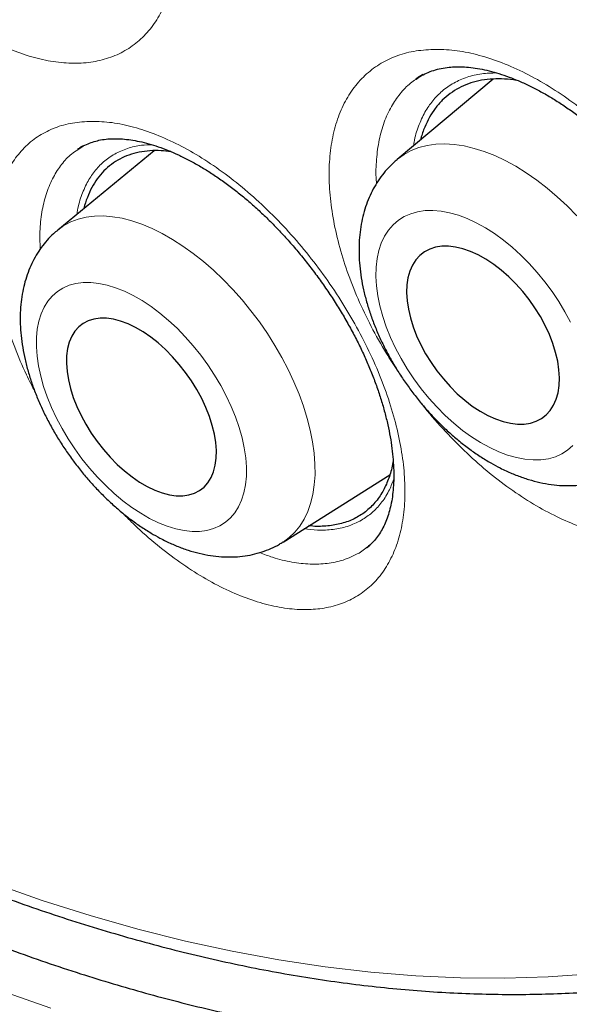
# Model space of a CAD drawing. Header units: millimetres. Extents: x 8 to 869, y 12 to 834.
# Tile 171 of 216: x 676.75 to 680.05, y 410.01 to 415.93. Entities that reach past the tile are written whole.
import ezdxf

# ---------------------------------------------------------------- set-up
doc = ezdxf.new("R2010")
doc.units = ezdxf.units.MM

msp = doc.modelspace()

# ---------------------------------------------------------------- linework, layer by layer
at = {"color": 7, "linetype": 'Continuous', "lineweight": 30}
for p, q in [((679.5954, 415.5745), (679.0178, 415.0905)), ((679.1314, 415.5729), (679.1331, 415.574)), ((677.555, 415.1436), (676.9751, 414.6665)), ((677.0952, 415.1498), (677.0976, 415.1514)), ((678.3312, 412.7894), (678.9731, 413.1944)), ((678.8321, 412.7543), (678.8299, 412.7527))]:
    msp.add_line(p, q, dxfattribs=at)
at = {"color": 252, "linetype": 'Continuous', "lineweight": 0}
for p, q in [((679.1331, 415.574), (679.1582, 415.5915)), ((677.0976, 415.1514), (677.1196, 415.1669)), ((678.8433, 412.7623), (678.8321, 412.7543)), ((678.8299, 412.7527), (678.7885, 412.7231))]:
    msp.add_line(p, q, dxfattribs=at)
at = {"color": 252, "linetype": 'Continuous', "lineweight": 0, "flags": 128}
for points in [[(679.0178, 415.0905), (679.0211, 415.0933), (679.0605, 415.1215), (679.1033, 415.1447), (679.1495, 415.1626), (679.1988, 415.1753), (679.2508, 415.1827), (679.3054, 415.1846), (679.3622, 415.1812), (679.4209, 415.1723), (679.4812, 415.1581), (679.5428, 415.1387), (679.6054, 415.1141), (679.6686, 415.0845), (679.7321, 415.05), (679.7955, 415.0108), (679.8586, 414.9671), (679.9209, 414.9192), (679.9822, 414.8673), (680.0421, 414.8117), (680.1002, 414.7527)], [(680.0617, 414.1112), (680.0283, 414.1743), (679.9913, 414.2363), (679.9511, 414.2969), (679.9078, 414.3556), (679.8619, 414.412), (679.8136, 414.4657), (679.7633, 414.5162), (679.7114, 414.5633), (679.6581, 414.6065), (679.604, 414.6457), (679.5494, 414.6804), (679.4947, 414.7104), (679.4403, 414.7356), (679.3866, 414.7557), (679.3339, 414.7707), (679.2827, 414.7803), (679.2333, 414.7845), (679.186, 414.7833), (679.1413, 414.7768), (679.0995, 414.7648), (679.0607, 414.7477), (679.0254, 414.7253), (678.9937, 414.698), (678.966, 414.6659), (678.9423, 414.6292), (678.9229, 414.5883), (678.908, 414.5433), (678.8975, 414.4947), (678.8916, 414.4428), (678.8904, 414.3879), (678.8938, 414.3305), (678.9018, 414.2709), (678.9144, 414.2096), (678.9315, 414.1471), (678.9529, 414.0837), (678.9785, 414.02), (679.0081, 413.9563), (679.0415, 413.8933), (679.0785, 413.8312), (679.1188, 413.7706), (679.162, 413.7119), (679.2079, 413.6556), (679.2562, 413.6019), (679.3065, 413.5514), (679.3585, 413.5043), (679.4117, 413.461), (679.4658, 413.4219), (679.5204, 413.3872), (679.5751, 413.3571)], [(676.9751, 414.6665), (677.0125, 414.6934), (677.0539, 414.7156), (677.0985, 414.7325), (677.1462, 414.7441), (677.1967, 414.7504), (677.2497, 414.7513), (677.305, 414.7468), (677.3622, 414.737), (677.4211, 414.7218), (677.4813, 414.7014), (677.5425, 414.6759), (677.6044, 414.6454), (677.6667, 414.61), (677.729, 414.57), (677.791, 414.5256), (677.8523, 414.477), (677.9127, 414.4245), (677.9718, 414.3684), (678.0292, 414.3088), (678.0848, 414.2463), (678.1381, 414.1811), (678.189, 414.1135), (678.2371, 414.0439), (678.2822, 413.9727), (678.324, 413.9003), (678.3623, 413.827), (678.397, 413.7532), (678.4278, 413.6794), (678.4545, 413.606), (678.477, 413.5332), (678.4953, 413.4616), (678.5092, 413.3914), (678.5185, 413.3231), (678.5234, 413.257), (678.5237, 413.1935), (678.5195, 413.133), (678.5107, 413.0757), (678.4975, 413.0219), (678.4798, 412.972), (678.4579, 412.9261), (678.4317, 412.8846), (678.4015, 412.8477), (678.3673, 412.8156), (678.3312, 412.7894)], [(677.528, 412.9314), (677.5813, 412.9054), (677.6339, 412.8845), (677.6853, 412.8687), (677.7353, 412.8582), (677.7834, 412.8531), (677.8293, 412.8534), (677.8727, 412.8591), (677.9132, 412.8701), (677.9506, 412.8864), (677.9846, 412.9078), (678.015, 412.9343), (678.0415, 412.9655), (678.0639, 413.0014), (678.0822, 413.0415), (678.0961, 413.0858), (678.1055, 413.1337), (678.1104, 413.185), (678.1108, 413.2393), (678.1066, 413.2962), (678.0979, 413.3553), (678.0847, 413.4162), (678.0672, 413.4785), (678.0454, 413.5416), (678.0195, 413.6052), (677.9898, 413.6687), (677.9563, 413.7318), (677.9194, 413.7939), (677.8794, 413.8546), (677.8364, 413.9135), (677.7909, 413.9702), (677.7431, 414.0242), (677.6934, 414.0752), (677.6422, 414.1228), (677.5898, 414.1666), (677.5366, 414.2063), (677.483, 414.2417), (677.4293, 414.2725), (677.376, 414.2985), (677.3234, 414.3194), (677.272, 414.3352), (677.222, 414.3456), (677.1739, 414.3508), (677.128, 414.3505), (677.0847, 414.3448), (677.0441, 414.3338), (677.0067, 414.3175), (676.9727, 414.2961), (676.9423, 414.2696), (676.9158, 414.2383), (676.8934, 414.2025), (676.8751, 414.1623), (676.8613, 414.1181), (676.8518, 414.0702), (676.8469, 414.0189), (676.8465, 413.9646), (676.8507, 413.9077), (676.8594, 413.8485), (676.8726, 413.7876), (676.8902, 413.7254), (676.9119, 413.6623), (676.9378, 413.5987), (676.9676, 413.5352), (677.001, 413.4721), (677.0379, 413.41), (677.078, 413.3492), (677.1209, 413.2903), (677.1664, 413.2337), (677.2142, 413.1796), (677.2639, 413.1287), (677.3151, 413.0811), (677.3675, 413.0373), (677.4207, 412.9975), (677.4744, 412.9621), (677.528, 412.9314)], [(679.5751, 413.3571), (679.6295, 413.332), (679.6833, 413.3118), (679.7359, 413.2969), (679.7872, 413.2873), (679.8366, 413.2831), (679.8838, 413.2842), (679.9285, 413.2908), (679.9704, 413.3027), (680.0091, 413.3199), (680.0445, 413.3423), (680.0761, 413.3696)], [(676.9335, 409.9852), (676.6303, 410.0906), (676.3257, 410.206), (676.0198, 410.3314), (675.7128, 410.4666), (675.405, 410.6116), (675.0966, 410.7664), (674.7877, 410.9306), (674.4786, 411.1044), (674.1696, 411.2875), (673.8607, 411.4798), (673.5523, 411.6812), (673.2445, 411.8916), (672.9375, 412.1107), (672.6316, 412.3385)], [(676.5918, 410.7339), (676.8822, 410.6329), (677.1711, 410.5417), (677.4581, 410.4601), (677.7432, 410.3884), (678.026, 410.3266), (678.3064, 410.2746), (678.5843, 410.2326), (678.8594, 410.2005), (679.1315, 410.1784), (679.4004, 410.1663), (679.666, 410.1643), (679.9281, 410.1722), (680.1865, 410.1901)]]:
    msp.add_lwpolyline(points, dxfattribs=at)
at = {"color": 7, "linetype": 'Continuous', "lineweight": 30, "flags": 128}
for points in [[(679.5636, 413.551), (679.6099, 413.5299), (679.6554, 413.5141), (679.6997, 413.5035), (679.7423, 413.4984), (679.7828, 413.4988), (679.8207, 413.5047), (679.8557, 413.516), (679.8874, 413.5327), (679.9155, 413.5545), (679.9397, 413.5812), (679.9597, 413.6125), (679.9754, 413.6482), (679.9866, 413.6878), (679.9931, 413.7309), (679.9949, 413.7772), (679.992, 413.8261), (679.9844, 413.8772), (679.9722, 413.9298), (679.9555, 413.9835), (679.9345, 414.0378), (679.9094, 414.092), (679.8804, 414.1456), (679.8479, 414.198), (679.8122, 414.2488), (679.7737, 414.2973), (679.7326, 414.3432), (679.6896, 414.3858), (679.645, 414.4249), (679.5992, 414.46), (679.5528, 414.4906), (679.5062, 414.5166), (679.4599, 414.5377), (679.4144, 414.5535), (679.3701, 414.5641), (679.3275, 414.5691), (679.287, 414.5687), (679.2491, 414.5628), (679.2141, 414.5515), (679.1824, 414.5349), (679.1543, 414.5131), (679.1301, 414.4864), (679.1101, 414.4551), (679.0944, 414.4194), (679.0833, 414.3798), (679.0768, 414.3366), (679.075, 414.2903), (679.0779, 414.2414), (679.0855, 414.1904), (679.0977, 414.1377), (679.1144, 414.084), (679.1354, 414.0298), (679.1605, 413.9756), (679.1894, 413.922), (679.2219, 413.8696), (679.2576, 413.8188), (679.2962, 413.7703), (679.3372, 413.7244), (679.3802, 413.6817), (679.4249, 413.6427), (679.4706, 413.6076), (679.517, 413.5769), (679.5636, 413.551)], [(677.5139, 413.1234), (677.5592, 413.1017), (677.6037, 413.0852), (677.647, 413.0739), (677.6885, 413.0681), (677.7278, 413.0677), (677.7646, 413.0728), (677.7985, 413.0834), (677.8291, 413.0993), (677.856, 413.1203), (677.8792, 413.1463), (677.8982, 413.1769), (677.9129, 413.2119), (677.9231, 413.2509), (677.9288, 413.2936), (677.9298, 413.3393), (677.9263, 413.3878), (677.9181, 413.4385), (677.9054, 413.4908), (677.8884, 413.5443), (677.8671, 413.5984), (677.8419, 413.6525), (677.8129, 413.7061), (677.7805, 413.7586), (677.745, 413.8095), (677.7068, 413.8583), (677.6662, 413.9045), (677.6237, 413.9475), (677.5798, 413.987), (677.5347, 414.0226), (677.4891, 414.0538), (677.4434, 414.0804), (677.3981, 414.1021), (677.3536, 414.1187), (677.3104, 414.1299), (677.2688, 414.1358), (677.2295, 414.1361), (677.1927, 414.131), (677.1588, 414.1205), (677.1283, 414.1046), (677.1013, 414.0836), (677.0782, 414.0576), (677.0592, 414.027), (677.0445, 413.9919), (677.0342, 413.9529), (677.0285, 413.9103), (677.0275, 413.8645), (677.031, 413.8161), (677.0392, 413.7654), (677.0519, 413.7131), (677.0689, 413.6596), (677.0902, 413.6055), (677.1154, 413.5514), (677.1444, 413.4978), (677.1768, 413.4452), (677.2123, 413.3943), (677.2505, 413.3455), (677.2911, 413.2994), (677.3336, 413.2563), (677.3776, 413.2168), (677.4226, 413.1813), (677.4682, 413.15), (677.5139, 413.1234)]]:
    msp.add_lwpolyline(points, dxfattribs=at)
at = {"color": 7, "linetype": 'Continuous', "lineweight": 30}
for points, knots in [([(669.2909, 439.8342), (669.1789, 439.832), (668.9405, 439.8274), (668.5846, 439.7955), (668.222, 439.7441), (667.8749, 439.6735), (667.5428, 439.5857), (667.2258, 439.482), (666.9175, 439.3607), (666.6183, 439.222), (666.3228, 439.063), (666.032, 438.8825), (665.747, 438.6796), (665.4738, 438.458), (665.2129, 438.2181), (664.9645, 437.9601), (664.7336, 437.6897), (664.5194, 437.4084), (664.3215, 437.1176), (664.1359, 436.812), (663.9627, 436.4921), (663.7989, 436.1515), (663.6457, 435.7896), (663.5041, 435.4059), (663.3775, 435.0079), (663.2658, 434.5963), (663.1694, 434.1714), (663.0898, 433.7423), (663.0261, 433.3103), (662.9775, 432.8766), (662.9428, 432.4333), (662.9219, 431.9809), (662.9148, 431.5106), (662.9225, 431.0224), (662.946, 430.5163), (662.9851, 430.0025), (663.0397, 429.4818), (663.1098, 428.9547), (663.1937, 428.4322), (663.2903, 427.9152), (663.3984, 427.4048), (663.5198, 426.8913), (663.6545, 426.3752), (663.8051, 425.8468), (663.9726, 425.3066), (664.1575, 424.7552), (664.3564, 424.2038), (664.569, 423.6532), (664.795, 423.1042), (665.0296, 422.5678), (665.2717, 422.0447), (665.52, 421.5352), (665.7792, 421.0296), (666.0488, 420.5284), (666.3343, 420.0224), (666.636, 419.5124), (666.9542, 418.9996), (667.2826, 418.4946), (667.6208, 417.998), (667.9684, 417.5106), (668.318, 417.042), (668.6687, 416.5923), (669.0194, 416.1613), (669.3769, 415.7406), (669.7405, 415.3307), (670.1173, 414.924), (670.5073, 414.5219), (670.9103, 414.1258), (671.3183, 413.744), (671.7306, 413.3771), (672.1468, 413.0255), (672.5582, 412.696), (672.9641, 412.3882), (673.3639, 412.1013), (673.7651, 411.8295), (674.1674, 411.5732), (674.5782, 411.3279), (674.9971, 411.0949), (675.4237, 410.8758), (675.849, 410.6753), (676.2727, 410.4939), (676.6941, 410.3316), (677.1046, 410.1915), (677.504, 410.0724), (677.892, 409.9733), (678.276, 409.8918), (678.6556, 409.8282), (679.0378, 409.7815), (679.422, 409.7531), (679.807, 409.7443), (680.1851, 409.7557), (680.5556, 409.7874), (680.918, 409.8392), (681.2652, 409.9097), (681.5972, 409.9975), (681.9143, 410.1012), (682.2226, 410.2225), (682.5218, 410.3612), (682.8173, 410.5202), (683.1081, 410.7007), (683.3931, 410.9036), (683.6663, 411.1252), (683.9272, 411.3652), (684.1756, 411.623), (684.4063, 411.8937), (684.6141, 412.1645), (684.7377, 412.3503), (684.7961, 412.4382)], [0, 0, 0, 0, 0.00867, 0.018464, 0.028259, 0.038053, 0.047287, 0.056521, 0.065756, 0.07499, 0.084225, 0.094019, 0.103813, 0.113607, 0.123401, 0.133195, 0.142989, 0.152224, 0.161458, 0.170693, 0.179927, 0.189161, 0.198955, 0.20875, 0.218544, 0.228338, 0.238132, 0.247926, 0.25716, 0.266395, 0.275629, 0.284864, 0.294098, 0.303892, 0.313686, 0.32348, 0.333274, 0.343068, 0.352862, 0.362097, 0.371331, 0.380566, 0.3898, 0.399035, 0.408829, 0.418623, 0.428417, 0.438211, 0.448005, 0.457799, 0.467033, 0.476268, 0.485502, 0.494737, 0.503971, 0.513765, 0.523559, 0.533353, 0.543147, 0.552942, 0.562736, 0.57197, 0.581204, 0.590439, 0.599673, 0.608908, 0.618702, 0.628496, 0.63829, 0.648084, 0.657878, 0.667672, 0.676907, 0.686141, 0.695376, 0.70461, 0.713844, 0.723639, 0.733433, 0.743227, 0.753021, 0.762815, 0.772609, 0.781843, 0.791078, 0.800312, 0.809547, 0.818781, 0.828575, 0.838369, 0.848163, 0.857957, 0.867751, 0.877545, 0.88678, 0.896014, 0.905249, 0.914483, 0.923718, 0.933512, 0.943306, 0.9531, 0.962894, 0.972688, 0.982482, 0.991716, 1, 1, 1, 1]), ([(668.9818, 439.825), (668.996, 439.8259), (669.0715, 439.8306), (669.2102, 439.8343), (669.3979, 439.8358), (669.5876, 439.8319), (669.7789, 439.8231), (669.9718, 439.8093), (670.1663, 439.7906), (670.3622, 439.7668), (670.5596, 439.7381), (670.7583, 439.7045), (670.9583, 439.6659), (671.1596, 439.6224), (671.362, 439.574), (671.5655, 439.5206), (671.7701, 439.4624), (671.9757, 439.3993), (672.1822, 439.3314), (672.3895, 439.2586), (672.5976, 439.181), (672.8064, 439.0987), (673.0158, 439.0115), (673.2258, 438.9197), (673.4363, 438.8231), (673.6472, 438.7219), (673.8585, 438.616), (674.0701, 438.5056), (674.2818, 438.3905), (674.4938, 438.2709), (674.7058, 438.1468), (674.9178, 438.0183), (675.1297, 437.8853), (675.3415, 437.7479), (675.553, 437.6063), (675.7643, 437.4603), (675.9752, 437.3101), (676.1857, 437.1557), (676.3957, 436.9972), (676.6051, 436.8345), (676.8138, 436.6679), (677.0219, 436.4972), (677.2291, 436.3227), (677.4355, 436.1443), (677.6409, 435.962), (677.8454, 435.7761), (678.0488, 435.5864), (678.251, 435.3931), (678.4521, 435.1963), (678.6518, 434.996), (678.8502, 434.7923), (679.0472, 434.5852), (679.2428, 434.3748), (679.4367, 434.1612), (679.6291, 433.9444), (679.8198, 433.7246), (680.0087, 433.5018), (680.1958, 433.2761), (680.3811, 433.0475), (680.5644, 432.8161), (680.7457, 432.5821), (680.925, 432.3454), (681.1021, 432.1062), (681.2771, 431.8646), (681.4498, 431.6206), (681.6203, 431.3743), (681.7883, 431.1258), (681.954, 430.8751), (682.1172, 430.6224), (682.2779, 430.3678), (682.436, 430.1113), (682.5914, 429.853), (682.7442, 429.593), (682.8943, 429.3315), (683.0415, 429.0683), (683.186, 428.8038), (683.3275, 428.5379), (683.4661, 428.2708), (683.6017, 428.0025), (683.7344, 427.7332), (683.8639, 427.4628), (683.9903, 427.1916), (684.1136, 426.9196), (684.2337, 426.6469), (684.3505, 426.3735), (684.4641, 426.0997), (684.5743, 425.8254), (684.6813, 425.5508), (684.7848, 425.2759), (684.8849, 425.0009), (684.9815, 424.7258), (685.0747, 424.4508), (685.1643, 424.1759), (685.2504, 423.9013), (685.333, 423.6269), (685.4119, 423.353), (685.4872, 423.0795), (685.5589, 422.8067), (685.6269, 422.5345), (685.6911, 422.2631), (685.7517, 421.9926), (685.8085, 421.7231), (685.8616, 421.4546), (685.9109, 421.1873), (685.9565, 420.9212), (685.9982, 420.6564), (686.0361, 420.393), (686.0702, 420.1312), (686.1005, 419.8709), (686.1269, 419.6123), (686.1495, 419.3555), (686.1682, 419.1005), (686.1831, 418.8475), (686.1941, 418.5965), (686.2012, 418.3476), (686.2045, 418.1009), (686.2039, 417.8565), (686.1995, 417.6145), (686.1912, 417.3749), (686.179, 417.1378), (686.163, 416.9033), (686.1432, 416.6715), (686.1195, 416.4424), (686.0921, 416.2162), (686.0608, 415.9928), (686.0257, 415.7725), (685.9869, 415.5552), (685.9443, 415.341), (685.8979, 415.13), (685.8478, 414.9222), (685.794, 414.7178), (685.7365, 414.5168), (685.6754, 414.3192), (685.6106, 414.1251), (685.5421, 413.9346), (685.4701, 413.7478), (685.3944, 413.5646), (685.3153, 413.3852), (685.2325, 413.2096), (685.1463, 413.0378), (685.0566, 412.87), (684.9633, 412.7062), (684.8759, 412.5606), (684.818, 412.4715), (684.7937, 412.434)], [0, 0, 0, 0, 0.001647, 0.008779, 0.015906, 0.02303, 0.030149, 0.037264, 0.044376, 0.051485, 0.058591, 0.065694, 0.072794, 0.079892, 0.086988, 0.094082, 0.101175, 0.108266, 0.115356, 0.122445, 0.129533, 0.136621, 0.143708, 0.150794, 0.157881, 0.164967, 0.172052, 0.179138, 0.186224, 0.19331, 0.200396, 0.207483, 0.214569, 0.221656, 0.228743, 0.235831, 0.242918, 0.250007, 0.257095, 0.264184, 0.271273, 0.278363, 0.285453, 0.292544, 0.299635, 0.306727, 0.313818, 0.320911, 0.328003, 0.335096, 0.34219, 0.349283, 0.356377, 0.363472, 0.370566, 0.377661, 0.384756, 0.391852, 0.398948, 0.406044, 0.41314, 0.420236, 0.427333, 0.43443, 0.441527, 0.448624, 0.455721, 0.462818, 0.469916, 0.477013, 0.484111, 0.491209, 0.498306, 0.505404, 0.512502, 0.519599, 0.526697, 0.533794, 0.540892, 0.547989, 0.555086, 0.562184, 0.56928, 0.576377, 0.583474, 0.59057, 0.597667, 0.604763, 0.611859, 0.618954, 0.626049, 0.633144, 0.640239, 0.647333, 0.654427, 0.661521, 0.668614, 0.675707, 0.6828, 0.689892, 0.696984, 0.704075, 0.711166, 0.718257, 0.725347, 0.732437, 0.739526, 0.746615, 0.753703, 0.760791, 0.767878, 0.774965, 0.782052, 0.789138, 0.796224, 0.80331, 0.810395, 0.81748, 0.824565, 0.83165, 0.838735, 0.84582, 0.852904, 0.859989, 0.867074, 0.87416, 0.881246, 0.888332, 0.895419, 0.902507, 0.909597, 0.916687, 0.923779, 0.930873, 0.937968, 0.945066, 0.952166, 0.959269, 0.966375, 0.973484, 0.980596, 0.987712, 0.994832, 1, 1, 1, 1]), ([(679.1328, 415.5744), (679.14, 415.5796), (679.1593, 415.5935), (679.1941, 415.6112), (679.2368, 415.6278), (679.2822, 415.6395), (679.3275, 415.6467), (679.3591, 415.6481), (679.3736, 415.6488)], [0, 0, 0, 0, 0.1156689, 0.3087526, 0.4975179, 0.6790956, 0.8532031, 1, 1, 1, 1]), ([(679.3736, 415.6488), (679.3817, 415.6488), (679.4057, 415.6491), (679.448, 415.6466), (679.5014, 415.6397), (679.5574, 415.6286), (679.6157, 415.6132), (679.6762, 415.5935), (679.7385, 415.5695), (679.8022, 415.5411), (679.8671, 415.5085), (679.9328, 415.4716), (679.9988, 415.4307), (680.0647, 415.3859), (680.1302, 415.3375), (680.1949, 415.2857), (680.2583, 415.2307), (680.3206, 415.1726), (680.3819, 415.1112), (680.4423, 415.0465), (680.5016, 414.9787), (680.5594, 414.908), (680.6152, 414.8349), (680.6688, 414.7598), (680.7197, 414.6833), (680.7676, 414.6059), (680.8123, 414.5281), (680.8533, 414.4503), (680.8907, 414.373), (680.9243, 414.2964), (680.9544, 414.2201), (680.9812, 414.1439), (681.0045, 414.068), (681.0242, 413.9929), (681.0403, 413.9191), (681.0526, 413.8471), (681.0611, 413.7772), (681.0659, 413.7099), (681.0671, 413.6457), (681.0647, 413.5849), (681.0589, 413.5278), (681.05, 413.4747), (681.038, 413.4257), (681.0231, 413.3802), (681.0052, 413.3381), (680.9843, 413.2991), (680.9605, 413.2633), (680.9331, 413.2308), (680.9083, 413.2061), (680.8914, 413.1938), (680.8857, 413.1897)], [0, 0, 0, 0, 0.010557, 0.031395, 0.052178, 0.072962, 0.093799, 0.114725, 0.135752, 0.156872, 0.178065, 0.199302, 0.220544, 0.241747, 0.262878, 0.283908, 0.304807, 0.325534, 0.346445, 0.367614, 0.389001, 0.410556, 0.432222, 0.45394, 0.475632, 0.497228, 0.51867, 0.539907, 0.560896, 0.58162, 0.602297, 0.623223, 0.644279, 0.665434, 0.686653, 0.707896, 0.729108, 0.750252, 0.771297, 0.792222, 0.813024, 0.833721, 0.854358, 0.874995, 0.896316, 0.918074, 0.940519, 0.963795, 0.987999, 1, 1, 1, 1]), ([(679.173, 415.6017), (679.1686, 415.5993), (679.1537, 415.5913), (679.1402, 415.5811), (679.1306, 415.574)], [0, 0, 0, 0, 0.29404, 1, 1, 1, 1]), ([(679.7482, 415.5646), (679.7386, 415.5664), (679.7039, 415.5733), (679.6466, 415.5768), (679.5764, 415.5754), (679.5093, 415.5654), (679.4466, 415.5475), (679.389, 415.522), (679.3366, 415.489), (679.2889, 415.4482), (679.2473, 415.4002), (679.2118, 415.346), (679.1833, 415.2851), (679.1658, 415.2392), (679.16, 415.212), (679.1594, 415.2092)], [0, 0, 0, 0, 0.03293, 0.118521, 0.204707, 0.292768, 0.381476, 0.467067, 0.553253, 0.641314, 0.730022, 0.815613, 0.901799, 0.98986, 1, 1, 1, 1]), ([(677.0973, 415.1519), (677.1046, 415.1571), (677.1233, 415.1703), (677.1556, 415.1858), (677.1935, 415.1995), (677.2333, 415.2091), (677.2676, 415.214), (677.2895, 415.2153), (677.2955, 415.2157)], [0, 0, 0, 0, 0.140802, 0.360075, 0.550917, 0.733087, 0.926558, 1, 1, 1, 1]), ([(677.2955, 415.2157), (677.3029, 415.2159), (677.325, 415.2167), (677.3643, 415.2152), (677.4143, 415.2097), (677.4671, 415.2), (677.5224, 415.1862), (677.58, 415.1681), (677.6397, 415.1457), (677.7011, 415.119), (677.7639, 415.0879), (677.8278, 415.0527), (677.8922, 415.0133), (677.9568, 414.9701), (678.0213, 414.9231), (678.0852, 414.8726), (678.1482, 414.819), (678.2102, 414.7621), (678.2714, 414.702), (678.332, 414.6384), (678.3917, 414.5715), (678.4501, 414.5018), (678.5069, 414.4295), (678.5617, 414.3551), (678.614, 414.2791), (678.6635, 414.2021), (678.7099, 414.1245), (678.753, 414.0468), (678.7926, 413.9695), (678.8285, 413.8927), (678.8611, 413.8162), (678.8904, 413.7397), (678.9164, 413.6634), (678.939, 413.5877), (678.958, 413.5132), (678.9734, 413.4403), (678.9851, 413.3695), (678.9931, 413.3013), (678.9974, 413.236), (678.9982, 413.174), (678.9956, 413.1157), (678.9898, 413.0614), (678.981, 413.0113), (678.9692, 412.965), (678.9547, 412.9222), (678.9373, 412.8827), (678.9173, 412.8466), (678.8944, 412.8136), (678.8682, 412.7841), (678.8469, 412.7636), (678.8331, 412.7543), (678.8302, 412.7523)], [0, 0, 0, 0, 0.010397, 0.030964, 0.051418, 0.071842, 0.092293, 0.11282, 0.133445, 0.154165, 0.174965, 0.195816, 0.216687, 0.23753, 0.258312, 0.279005, 0.299576, 0.319962, 0.340528, 0.361355, 0.382404, 0.403627, 0.424968, 0.446367, 0.467753, 0.489052, 0.510208, 0.531168, 0.551891, 0.572356, 0.592748, 0.613375, 0.63413, 0.654984, 0.675899, 0.696834, 0.717733, 0.738555, 0.759262, 0.77983, 0.800243, 0.820508, 0.840653, 0.860735, 0.881256, 0.902211, 0.923735, 0.945999, 0.969199, 0.993486, 1, 1, 1, 1]), ([(677.1279, 415.1727), (677.123, 415.1701), (677.1113, 415.1637), (677.1006, 415.1556), (677.0944, 415.1509)], [0, 0, 0, 0, 0.416951, 1, 1, 1, 1]), ([(677.6554, 415.1383), (677.636, 415.1406), (677.5928, 415.1458), (677.5291, 415.1445), (677.464, 415.136), (677.4035, 415.1191), (677.348, 415.0947), (677.2976, 415.0628), (677.2521, 415.0231), (677.2125, 414.9762), (677.179, 414.923), (677.1525, 414.863), (677.1369, 414.8202), (677.1321, 414.7959), (677.1321, 414.7957)], [0, 0, 0, 0, 0.074565, 0.166005, 0.259433, 0.353549, 0.444359, 0.535798, 0.629227, 0.723343, 0.814152, 0.905592, 0.99902, 1, 1, 1, 1]), ([(679.018, 415.0898), (679.0104, 415.0836), (678.9883, 415.0655), (678.9555, 415.031), (678.9197, 414.987), (678.8882, 414.9393), (678.8607, 414.8885), (678.8375, 414.8344), (678.8185, 414.7772), (678.804, 414.7171), (678.794, 414.6541), (678.7887, 414.5886), (678.7881, 414.5206), (678.7924, 414.4508), (678.8014, 414.3795), (678.8152, 414.3072), (678.8335, 414.2345), (678.8561, 414.1618), (678.8829, 414.0893), (678.9136, 414.0176), (678.9481, 413.9468), (678.986, 413.8771), (679.0273, 413.809), (679.0717, 413.7426), (679.119, 413.6782), (679.1692, 413.6159), (679.2219, 413.5562), (679.277, 413.4992), (679.3343, 413.4452), (679.3936, 413.3945), (679.4549, 413.3472), (679.5179, 413.3037), (679.579, 413.2661), (679.6194, 413.2449), (679.6379, 413.2351)], [0, 0, 0, 0, 0.014619, 0.04273, 0.070892, 0.099242, 0.127918, 0.157044, 0.186731, 0.217059, 0.248067, 0.27974, 0.312003, 0.344736, 0.377789, 0.411016, 0.444278, 0.477485, 0.510598, 0.5436, 0.576496, 0.609301, 0.642036, 0.674727, 0.707405, 0.740097, 0.772827, 0.805624, 0.838519, 0.871542, 0.904721, 0.938074, 0.971613, 1, 1, 1, 1]), ([(676.9752, 414.6658), (676.9666, 414.6588), (676.9436, 414.6401), (676.9103, 414.6051), (676.8754, 414.5619), (676.8446, 414.515), (676.8178, 414.4649), (676.7953, 414.4116), (676.777, 414.3552), (676.7631, 414.2958), (676.7537, 414.2335), (676.7489, 414.1684), (676.7489, 414.1009), (676.7537, 414.0314), (676.7632, 413.9604), (676.7774, 413.8884), (676.7961, 413.8159), (676.819, 413.7434), (676.8459, 413.6713), (676.8766, 413.5997), (676.911, 413.5291), (676.9487, 413.4596), (676.9897, 413.3915), (677.0336, 413.325), (677.0805, 413.2605), (677.13, 413.1981), (677.182, 413.138), (677.2363, 413.0807), (677.2927, 413.0262), (677.3511, 412.9749), (677.4114, 412.9269), (677.4734, 412.8827), (677.5331, 412.8444), (677.5725, 412.8228), (677.5904, 412.813)], [0, 0, 0, 0, 0.016752, 0.044508, 0.072324, 0.100351, 0.128736, 0.15762, 0.187126, 0.217347, 0.248328, 0.28005, 0.312424, 0.345302, 0.378505, 0.411864, 0.445212, 0.478469, 0.511599, 0.544592, 0.577458, 0.610217, 0.642896, 0.675526, 0.708139, 0.740768, 0.773435, 0.806176, 0.839026, 0.872017, 0.905181, 0.938546, 0.972127, 1, 1, 1, 1]), ([(678.994, 413.2794), (678.9915, 413.2644), (678.9839, 413.2201), (678.9622, 413.154), (678.927, 413.0807), (678.8795, 413.0168), (678.8206, 412.9635), (678.7522, 412.9232), (678.6753, 412.8961), (678.5905, 412.884), (678.5273, 412.8813), (678.4912, 412.8873), (678.4873, 412.8879)], [0, 0, 0, 0, 0.055462, 0.164274, 0.273078, 0.391753, 0.510831, 0.629541, 0.748122, 0.867065, 0.985627, 1, 1, 1, 1]), ([(679.6379, 413.2351), (679.65, 413.2291), (679.6844, 413.2122), (679.7416, 413.1881), (679.8095, 413.1647), (679.8776, 413.1468), (679.9453, 413.1347), (680.012, 413.1284), (680.0772, 413.1281), (680.1404, 413.1336), (680.2011, 413.1447), (680.2592, 413.1611), (680.314, 413.183), (680.357, 413.2042), (680.3804, 413.2197), (680.3878, 413.2246)], [0, 0, 0, 0, 0.048544, 0.137164, 0.225946, 0.314292, 0.401722, 0.487757, 0.572016, 0.654292, 0.73457, 0.812989, 0.889801, 0.965317, 1, 1, 1, 1]), ([(677.5904, 412.813), (677.6023, 412.8068), (677.6361, 412.7893), (677.6925, 412.7643), (677.7595, 412.7396), (677.8269, 412.7205), (677.894, 412.7072), (677.9601, 412.6998), (678.0247, 412.6984), (678.0872, 412.703), (678.1473, 412.7132), (678.2046, 412.7288), (678.2587, 412.7499), (678.3007, 412.7702), (678.3235, 412.7852), (678.3303, 412.7897)], [0, 0, 0, 0, 0.0484815, 0.1377448, 0.2272649, 0.3163789, 0.4045183, 0.4911081, 0.5756977, 0.6580548, 0.7381788, 0.816252, 0.8925713, 0.9674923, 1, 1, 1, 1]), ([(678.8326, 412.7535), (678.8382, 412.7573), (678.846, 412.7625), (678.853, 412.7689), (678.855, 412.7707)], [0, 0, 0, 0, 0.71327, 1, 1, 1, 1]), ([(674.5706, 411.6332), (674.6079, 411.6118), (674.7161, 411.5497), (674.8951, 411.4504), (675.1076, 411.3369), (675.32, 411.2281), (675.5322, 411.124), (675.7442, 411.0245), (675.9558, 410.9298), (676.1671, 410.8399), (676.3778, 410.7547), (676.588, 410.6744), (676.7976, 410.599), (677.0065, 410.5285), (677.2146, 410.4629), (677.4219, 410.4022), (677.6283, 410.3466), (677.8336, 410.2959), (678.038, 410.2502), (678.2412, 410.2096), (678.4432, 410.174), (678.6439, 410.1435), (678.8432, 410.118), (679.0412, 410.0977), (679.2376, 410.0824), (679.4325, 410.0722), (679.6257, 410.0671), (679.8173, 410.0671), (680.007, 410.0722), (680.1949, 410.0824), (680.3809, 410.0977), (680.5649, 410.118), (680.7469, 410.1434), (680.9267, 410.1739), (681.1044, 410.2093), (681.2798, 410.2498), (681.4529, 410.2953), (681.6237, 410.3458), (681.7921, 410.4013), (681.958, 410.4616), (682.1213, 410.5269), (682.2822, 410.5971), (682.4403, 410.6721), (682.5959, 410.7519), (682.7486, 410.8366), (682.8987, 410.926), (683.0459, 411.0202), (683.1902, 411.1191), (683.3316, 411.2227), (683.4701, 411.3309), (683.6056, 411.4437), (683.738, 411.5611), (683.8674, 411.6831), (683.9936, 411.8096), (684.1166, 411.9406), (684.2364, 412.0759), (684.3528, 412.2159), (684.4376, 412.3223), (684.4826, 412.3834), (684.491, 412.3948)], [0, 0, 0, 0, 0.00951, 0.027561, 0.045613, 0.063665, 0.081717, 0.099769, 0.117821, 0.135872, 0.153922, 0.171972, 0.190019, 0.208065, 0.226109, 0.244149, 0.262187, 0.280221, 0.29825, 0.316275, 0.334294, 0.352307, 0.370313, 0.388313, 0.406304, 0.424286, 0.44226, 0.460224, 0.478177, 0.49612, 0.514052, 0.531973, 0.549882, 0.56778, 0.585667, 0.603542, 0.621407, 0.639261, 0.657105, 0.674941, 0.69277, 0.710591, 0.728407, 0.746219, 0.764027, 0.781835, 0.799642, 0.81745, 0.835261, 0.853075, 0.870894, 0.88872, 0.906553, 0.924395, 0.942245, 0.960106, 0.977977, 0.995859, 1, 1, 1, 1]), ([(674.6656, 410.1522), (674.7116, 410.1256), (674.8307, 410.0567), (675.0221, 409.9512), (675.2406, 409.8345), (675.4592, 409.7225), (675.6786, 409.6145), (675.898, 409.5111), (676.1173, 409.4123), (676.3368, 409.318), (676.5565, 409.2281), (676.7757, 409.1431), (676.9942, 409.063), (677.2121, 408.9878), (677.43, 408.9172), (677.6478, 408.8513), (677.8653, 408.7902), (678.0822, 408.7339), (678.2983, 408.6826), (678.5134, 408.6363), (678.7273, 408.5951), (678.9397, 408.559), (679.1504, 408.528), (679.3591, 408.5023), (679.5657, 408.4817), (679.7712, 408.4661), (679.9759, 408.4555), (680.1799, 408.45), (680.3823, 408.4496), (680.5829, 408.4543), (680.7817, 408.4641), (680.9788, 408.479), (681.1742, 408.499), (681.3678, 408.5241), (681.5596, 408.5543), (681.7496, 408.5897), (681.9378, 408.6301), (682.124, 408.6756), (682.3079, 408.7261), (682.4892, 408.7814), (682.6676, 408.8417), (682.8431, 408.9067), (683.0157, 408.9764), (683.1855, 409.051), (683.3525, 409.1303), (683.5167, 409.2145), (683.6782, 409.3034), (683.837, 409.397), (683.9928, 409.496), (684.0978, 409.5652), (684.15, 409.6027), (684.1521, 409.6042)], [0, 0, 0, 0, 0.013059, 0.03378, 0.054303, 0.075066, 0.09584, 0.116637, 0.137466, 0.158338, 0.179264, 0.200306, 0.221148, 0.242082, 0.263092, 0.284165, 0.305287, 0.326441, 0.347613, 0.368785, 0.389938, 0.411054, 0.432118, 0.453113, 0.474024, 0.494841, 0.515947, 0.537033, 0.558106, 0.57917, 0.600231, 0.621294, 0.642363, 0.663444, 0.684543, 0.705666, 0.726819, 0.74801, 0.769191, 0.790304, 0.811341, 0.832314, 0.853233, 0.87411, 0.894957, 0.915785, 0.936606, 0.957431, 0.978269, 0.999131, 1, 1, 1, 1])]:
    msp.add_open_spline(points, degree=3, knots=knots, dxfattribs=at)
at = {"color": 252, "linetype": 'Continuous', "lineweight": 0}
for points, knots in [([(674.8594, 439.5219), (675.0009, 439.4387), (675.2838, 439.2721), (675.7082, 439.0011), (676.1324, 438.7149), (676.5551, 438.4127), (676.9752, 438.0958), (677.3929, 437.7641), (677.8083, 437.4175), (678.2208, 437.0564), (678.6295, 436.6817), (679.0355, 436.2919), (679.4388, 435.8871), (679.839, 435.4668), (680.234, 435.0333), (680.6194, 434.5914), (680.9947, 434.1427), (681.36, 433.6874), (681.7186, 433.2217), (682.068, 432.7489), (682.4077, 432.27), (682.6965, 431.8458), (682.9394, 431.4769), (683.139, 431.1656), (683.3351, 430.8515), (683.5278, 430.5345), (683.7168, 430.2148), (683.9021, 429.8924), (684.0836, 429.5676), (684.2992, 429.1705), (684.5451, 428.6998), (684.817, 428.1532), (685.0776, 427.602), (685.3243, 427.0521), (685.5567, 426.505), (685.7753, 425.9606), (685.9821, 425.4142), (686.1755, 424.8696), (686.3554, 424.328), (686.5239, 423.7827), (686.6813, 423.2312), (686.8268, 422.6736), (686.9584, 422.1177), (687.0746, 421.5695), (687.1758, 421.0304), (687.2624, 420.5), (687.3352, 419.9737), (687.3937, 419.4551), (687.438, 418.9454), (687.4686, 418.4416), (687.4851, 417.9415), (687.4873, 417.4453), (687.4748, 416.9568), (687.4478, 416.4775), (687.4064, 416.0085), (687.3507, 415.5496), (687.2808, 415.1006), (687.1966, 414.6623), (687.0984, 414.2356), (686.9957, 413.8561), (686.8923, 413.5205), (686.7916, 413.2259), (686.6831, 412.9384), (686.5684, 412.662), (686.448, 412.3968), (686.322, 412.1424), (686.1891, 411.8953), (686.0512, 411.6591), (685.9089, 411.4337), (685.7625, 411.2186), (685.6101, 411.0108), (685.4524, 410.8113), (685.2899, 410.6202), (685.1171, 410.4318), (684.933, 410.2457), (684.7362, 410.0637), (684.5831, 409.9304), (684.4935, 409.8609), (684.4739, 409.8457)], [0, 0, 0, 0, 0.014749, 0.029498, 0.044316, 0.059133, 0.07388, 0.088628, 0.103442, 0.118256, 0.133043, 0.147847, 0.162853, 0.17786, 0.192939, 0.208018, 0.222669, 0.237321, 0.252038, 0.266755, 0.281217, 0.295695, 0.304797, 0.313899, 0.323017, 0.332135, 0.341269, 0.350404, 0.359555, 0.368705, 0.38374, 0.398774, 0.413879, 0.428984, 0.44366, 0.458336, 0.473077, 0.487817, 0.502304, 0.516806, 0.531894, 0.546983, 0.562143, 0.577303, 0.592034, 0.606764, 0.621561, 0.636357, 0.650898, 0.665454, 0.6803, 0.695146, 0.71006, 0.724975, 0.73982, 0.754665, 0.769576, 0.784488, 0.799372, 0.814273, 0.825406, 0.836538, 0.847699, 0.85886, 0.869583, 0.880306, 0.891054, 0.901803, 0.912101, 0.9224, 0.93272, 0.94304, 0.953207, 0.963378, 0.974533, 0.985687, 0.996869, 1, 1, 1, 1]), ([(674.6062, 410.2509), (674.7468, 410.1714), (675.028, 410.0124), (675.4499, 409.7954), (675.8714, 409.5945), (676.2926, 409.4111), (676.7124, 409.2454), (677.1308, 409.0976), (677.5468, 408.9679), (677.9244, 408.8663), (678.2636, 408.7877), (678.5652, 408.7276), (678.8645, 408.6778), (679.1573, 408.639), (679.4433, 408.6108), (679.7227, 408.5926), (679.9992, 408.5842), (680.2688, 408.5855), (680.5313, 408.5959), (680.7869, 408.615), (681.0393, 408.643), (681.2871, 408.6796), (681.53, 408.7246), (681.7752, 408.7795), (682.0233, 408.8454), (682.2739, 408.9233), (682.5197, 409.0112), (682.7576, 409.1079), (682.9873, 409.2129), (683.209, 409.3257), (683.4258, 409.4478), (683.6345, 409.5772), (683.8351, 409.7134), (684.0278, 409.856), (684.2155, 410.0067), (684.3972, 410.1648), (684.5728, 410.3299), (684.7475, 410.5072), (684.9215, 410.6981), (685.0942, 410.9036), (685.2603, 411.118), (685.4178, 411.3383), (685.5666, 411.5639), (685.707, 411.7943), (685.841, 412.0326), (685.9665, 412.2752), (686.0838, 412.5214), (686.1932, 412.771), (686.2962, 413.0274), (686.3923, 413.2891), (686.4817, 413.5556), (686.5668, 413.8353), (686.6475, 414.1297), (686.7229, 414.4398), (686.7907, 414.7566), (686.8501, 415.0758), (686.9012, 415.3966), (686.9445, 415.7188), (686.9805, 416.0466), (687.0089, 416.3752), (687.0298, 416.7038), (687.0436, 417.0323), (687.0506, 417.3653), (687.0508, 417.701), (687.0441, 418.0388), (687.0287, 418.4337), (687.0001, 418.8895), (686.9535, 419.4087), (686.8922, 419.935), (686.8171, 420.4628), (686.7287, 420.9905), (686.6275, 421.5181), (686.5127, 422.0501), (686.3849, 422.5829), (686.2447, 423.1153), (686.0907, 423.6524), (685.9216, 424.1968), (685.7372, 424.7486), (685.5392, 425.3013), (685.3301, 425.849), (685.1108, 426.3903), (684.8816, 426.9253), (684.6406, 427.4587), (684.3895, 427.9869), (684.1289, 428.5086), (683.8742, 428.9954), (683.6257, 429.4503), (683.3855, 429.8738), (683.138, 430.2943), (682.8832, 430.7116), (682.6215, 431.1252), (682.333, 431.5651), (682.0164, 432.0296), (681.6696, 432.5172), (681.314, 432.9965), (680.9534, 433.4625), (680.5891, 433.9143), (680.221, 434.3521), (679.8461, 434.78), (679.4668, 435.1947), (679.0841, 435.5956), (678.6938, 435.9872), (678.294, 436.3709), (677.8844, 436.7462), (677.4703, 437.108), (677.0562, 437.4526), (676.6432, 437.7796), (676.2313, 438.0894), (675.8169, 438.3849), (675.4029, 438.6637), (674.9903, 438.9267), (674.7164, 439.0878), (674.5794, 439.1685)], [0, 0, 0, 0, 0.010744, 0.021502, 0.032308, 0.043114, 0.053972, 0.064831, 0.075737, 0.086656, 0.094754, 0.102851, 0.11097, 0.119088, 0.126889, 0.134691, 0.142511, 0.150331, 0.157825, 0.165319, 0.172829, 0.180339, 0.187737, 0.19514, 0.203204, 0.211269, 0.219353, 0.227438, 0.235205, 0.242972, 0.250757, 0.258542, 0.266001, 0.273459, 0.280934, 0.288409, 0.295772, 0.303139, 0.311189, 0.31924, 0.32731, 0.335381, 0.343134, 0.350887, 0.358659, 0.36643, 0.373876, 0.381321, 0.388783, 0.396245, 0.403596, 0.410951, 0.418988, 0.427025, 0.435082, 0.44314, 0.45088, 0.458621, 0.466379, 0.474137, 0.48157, 0.489003, 0.496453, 0.503902, 0.51124, 0.518582, 0.529498, 0.540413, 0.551379, 0.562345, 0.573, 0.583655, 0.594357, 0.60506, 0.615578, 0.626108, 0.636985, 0.647861, 0.658789, 0.669716, 0.680334, 0.690951, 0.701616, 0.712281, 0.722761, 0.733253, 0.742024, 0.750797, 0.759569, 0.768402, 0.777236, 0.786069, 0.796928, 0.807787, 0.818696, 0.829605, 0.840204, 0.850803, 0.86145, 0.872097, 0.882561, 0.893036, 0.903894, 0.914752, 0.925661, 0.93657, 0.947169, 0.957769, 0.968415, 0.979062, 0.989525, 1, 1, 1, 1]), ([(675.3375, 418.3369), (675.3478, 418.3559), (675.3683, 418.3939), (675.414, 418.4578), (675.4778, 418.5243), (675.565, 418.5849), (675.6635, 418.6278), (675.7724, 418.6517), (675.89, 418.657), (676.0148, 418.6436), (676.1456, 418.6111), (676.2804, 418.5605), (676.4175, 418.4925), (676.5554, 418.4072), (676.6922, 418.3064), (676.8262, 418.1913), (676.9556, 418.0629), (677.0789, 417.9233), (677.1947, 417.7742), (677.3011, 417.6171), (677.3971, 417.4544), (677.4815, 417.288), (677.5528, 417.12), (677.6107, 416.9525), (677.6543, 416.7877), (677.6826, 416.6276), (677.6957, 416.4743), (677.6936, 416.3326), (677.6769, 416.204), (677.6468, 416.086), (677.6017, 415.9785), (677.5414, 415.8834), (677.4678, 415.8043), (677.3812, 415.7428), (677.2833, 415.699), (677.1752, 415.6735), (677.058, 415.6672), (676.9335, 415.6795), (676.8032, 415.7104), (676.6686, 415.7601), (676.5315, 415.8272), (676.3937, 415.9111), (676.2567, 416.011), (676.1227, 416.1256), (676.0052, 416.2391), (675.9361, 416.3187), (675.9077, 416.3514)], [0, 0, 0, 0, 0.01321, 0.02642, 0.049816, 0.073286, 0.096682, 0.120077, 0.143548, 0.166943, 0.190339, 0.213809, 0.237205, 0.260601, 0.284071, 0.307466, 0.330862, 0.354332, 0.377728, 0.401124, 0.424594, 0.44799, 0.471385, 0.494855, 0.518251, 0.541647, 0.565117, 0.588513, 0.610439, 0.632366, 0.655761, 0.679232, 0.702627, 0.726023, 0.749493, 0.772889, 0.796285, 0.819755, 0.84315, 0.866546, 0.890016, 0.913412, 0.936808, 0.960278, 0.983674, 1, 1, 1, 1]), ([(679.0168, 413.8275), (678.9953, 413.8597), (678.9388, 413.9443), (678.8599, 414.0866), (678.7808, 414.2518), (678.7157, 414.4175), (678.6649, 414.5815), (678.6299, 414.7417), (678.6103, 414.8961), (678.6065, 415.0428), (678.619, 415.1797), (678.6472, 415.3054), (678.6907, 415.4183), (678.7495, 415.5165), (678.8223, 415.5993), (678.9083, 415.6657), (679.0068, 415.7139), (679.1155, 415.7455), (679.1958, 415.7511), (679.2359, 415.7538)], [0, 0, 0, 0, 0.036994, 0.097123, 0.157252, 0.217573, 0.277702, 0.337831, 0.398152, 0.458281, 0.51841, 0.578731, 0.63886, 0.698989, 0.75931, 0.819439, 0.879562, 0.939877, 1, 1, 1, 1]), ([(679.2359, 415.7538), (679.2776, 415.7529), (679.3611, 415.7511), (679.4949, 415.7249), (679.6328, 415.6821), (679.774, 415.6208), (679.9163, 415.5429), (680.0581, 415.4493), (680.1976, 415.3405), (680.3329, 415.2185), (680.4626, 415.0849), (680.5846, 414.9408), (680.6977, 414.7885), (680.8005, 414.6299), (680.8913, 414.4668), (680.9694, 414.3014), (681.0339, 414.1358), (681.0833, 413.972), (681.1176, 413.8121), (681.1363, 413.6581), (681.1388, 413.5121), (681.1254, 413.3758), (681.0964, 413.2507), (681.0515, 413.139), (680.992, 413.0416), (680.9184, 412.9596), (680.8314, 412.8948), (680.7324, 412.8472), (680.6226, 412.8176), (680.5032, 412.8069), (680.3759, 412.8146), (680.2451, 412.8401), (680.1128, 412.8823), (679.9778, 412.94), (679.8385, 413.0154), (679.6966, 413.1083), (679.5569, 413.2159), (679.4211, 413.337), (679.2919, 413.4708), (679.2047, 413.5684), (679.1641, 413.6229), (679.1611, 413.6269)], [0, 0, 0, 0, 0.026321, 0.052726, 0.079047, 0.105369, 0.131774, 0.158095, 0.184416, 0.210821, 0.237142, 0.263464, 0.289869, 0.31619, 0.342511, 0.368916, 0.395237, 0.421559, 0.447964, 0.474285, 0.500606, 0.527011, 0.553332, 0.579654, 0.606059, 0.63238, 0.658701, 0.685106, 0.711427, 0.737748, 0.764154, 0.790475, 0.815147, 0.839819, 0.86614, 0.892545, 0.918867, 0.945188, 0.971593, 0.997914, 1, 1, 1, 1]), ([(679.6173, 415.6121), (679.5868, 415.6112), (679.524, 415.6094), (679.4378, 415.5881), (679.3579, 415.5534), (679.2889, 415.5056), (679.2311, 415.4463), (679.1828, 415.3761), (679.1456, 415.2922), (679.1235, 415.2235), (679.118, 415.181), (679.117, 415.1737)], [0, 0, 0, 0, 0.117868, 0.242301, 0.367131, 0.491564, 0.608183, 0.724803, 0.849236, 0.974065, 1, 1, 1, 1]), ([(678.894, 414.9465), (678.8933, 414.9531), (678.8885, 415.0041), (678.8926, 415.093), (678.9078, 415.2104), (678.9381, 415.3166), (678.9802, 415.4096), (679.0343, 415.4873), (679.0842, 415.542), (679.1203, 415.5656), (679.1314, 415.5729)], [0, 0, 0, 0, 0.022913, 0.178109, 0.333305, 0.488996, 0.644193, 0.789644, 0.935095, 1, 1, 1, 1]), ([(676.8391, 413.6913), (676.8211, 413.7261), (676.7748, 413.8157), (676.7149, 413.9613), (676.6586, 414.1253), (676.6179, 414.2858), (676.5921, 414.4409), (676.5817, 414.5887), (676.5874, 414.7269), (676.6085, 414.8542), (676.6448, 414.969), (676.6964, 415.0693), (676.7621, 415.1544), (676.841, 415.2234), (676.9327, 415.2742), (677.035, 415.3087), (677.1114, 415.3162), (677.1495, 415.3199)], [0, 0, 0, 0, 0.0433925, 0.1118615, 0.1801129, 0.2483643, 0.3168333, 0.3850847, 0.453336, 0.5218051, 0.5900565, 0.6583078, 0.7267768, 0.7950282, 0.8632796, 0.9317486, 1, 1, 1, 1]), ([(677.1495, 415.3199), (677.1893, 415.3199), (677.269, 415.3201), (677.3978, 415.2968), (677.5313, 415.2569), (677.6688, 415.1985), (677.8082, 415.1233), (677.9478, 415.0323), (678.0858, 414.926), (678.2205, 414.8062), (678.3503, 414.6746), (678.4733, 414.5323), (678.5881, 414.3815), (678.6935, 414.2241), (678.7876, 414.0619), (678.8697, 413.8971), (678.9388, 413.7317), (678.9934, 413.5678), (679.0335, 413.4076), (679.0584, 413.2528), (679.0674, 413.1058), (679.0609, 412.9681), (679.039, 412.8414), (679.0013, 412.7278), (678.949, 412.6282), (678.8826, 412.5439), (678.8026, 412.4765), (678.7103, 412.4263), (678.6091, 412.3946), (678.5009, 412.3809), (678.3851, 412.3837), (678.2598, 412.4044), (678.1264, 412.4437), (677.9893, 412.5005), (677.85, 412.5749), (677.7103, 412.665), (677.5723, 412.7705), (677.4566, 412.8706), (677.3896, 412.9395), (677.3656, 412.9642)], [0, 0, 0, 0, 0.02742, 0.054928, 0.082348, 0.109769, 0.137276, 0.164697, 0.192117, 0.219625, 0.247045, 0.274466, 0.301973, 0.329394, 0.356814, 0.384322, 0.411742, 0.439162, 0.46667, 0.49409, 0.521511, 0.549019, 0.576439, 0.603859, 0.631367, 0.658787, 0.686208, 0.713715, 0.741136, 0.766834, 0.792533, 0.819953, 0.847461, 0.874881, 0.902301, 0.929809, 0.957229, 0.98465, 1, 1, 1, 1]), ([(676.8691, 414.5507), (676.868, 414.5917), (676.8658, 414.6748), (676.88, 414.789), (676.9068, 414.8943), (676.9461, 414.9859), (676.997, 415.0623), (677.0461, 415.1174), (677.0826, 415.1415), (677.0952, 415.1498)], [0, 0, 0, 0, 0.15319, 0.310846, 0.469004, 0.626659, 0.774415, 0.922171, 1, 1, 1, 1]), ([(677.5424, 415.1793), (677.5211, 415.1789), (677.4687, 415.1778), (677.3933, 415.159), (677.3163, 415.1258), (677.2503, 415.0793), (677.1954, 415.0213), (677.1498, 414.9523), (677.1154, 414.8695), (677.0957, 414.8048), (677.0915, 414.766), (677.091, 414.7619)], [0, 0, 0, 0, 0.088789, 0.219021, 0.349669, 0.479901, 0.601956, 0.724011, 0.854243, 0.984891, 1, 1, 1, 1]), ([(678.8039, 412.921), (678.8254, 412.9351), (678.8685, 412.9633), (678.9228, 413.022), (678.9674, 413.0889), (678.9879, 413.1424), (678.9974, 413.1671)], [0, 0, 0, 0, 0.251107, 0.502215, 0.770111, 1, 1, 1, 1]), ([(678.4592, 412.8702), (678.4861, 412.8665), (678.5465, 412.8582), (678.6329, 412.863), (678.7231, 412.8807), (678.7759, 412.907), (678.8039, 412.921)], [0, 0, 0, 0, 0.205497, 0.459993, 0.713681, 1, 1, 1, 1]), ([(678.7885, 412.7231), (678.7573, 412.7076), (678.6985, 412.6784), (678.5982, 412.6583), (678.4949, 412.6539), (678.3845, 412.6665), (678.2826, 412.6902), (678.2167, 412.7159), (678.1907, 412.7261)], [0, 0, 0, 0, 0.195168, 0.368092, 0.541568, 0.714493, 0.887418, 1, 1, 1, 1])]:
    msp.add_open_spline(points, degree=3, knots=knots, dxfattribs=at)

doc.saveas('drawing.dxf')
